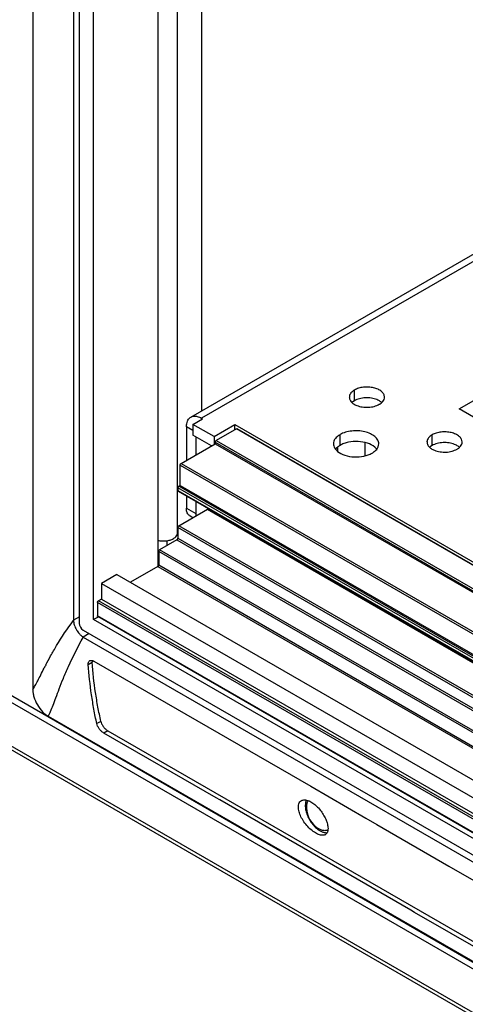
# Model space of a CAD drawing. Header units: inches. Extents: x 0 to 34, y 0 to 22.
# Tile 20 of 155: x 15.536 to 16.076, y 17.064 to 18.26. Entities that reach past the tile are written whole.
import ezdxf

# ---------------------------------------------------------------- set-up
doc = ezdxf.new("R2010")
doc.units = ezdxf.units.IN
doc.header["$LTSCALE"] = 1.87
doc.header["$MEASUREMENT"] = 0
doc.layers.get('0').update_dxf_attribs({"linetype": 'CONTINUOUS'})
doc.layers.add('02___PRT_ALL_AXES', color=7, linetype='CONTINUOUS')

msp = doc.modelspace()

# ---------------------------------------------------------------- linework, layer by layer
at = {"color": 7, "linetype": 'CONTINUOUS'}
for p, q in [((15.5515, 19.1209), (15.5515, 17.4463)), ((15.601, 19.0338), (15.601, 17.5304)), ((15.608, 19.0296), (15.608, 17.5266)), ((15.6254, 17.5312), (15.6254, 19.005)), ((15.7033, 18.9388), (15.7033, 17.5955)), ((14.7442, 17.8899), (17.0867, 16.5374)), ((17.0867, 16.5289), (14.7442, 17.8815)), ((17.0936, 16.4718), (14.7508, 17.8245)), ((17.0985, 16.4647), (14.7558, 17.8174)), ((15.7564, 17.7751), (15.7564, 17.7758)), ((15.7458, 17.7607), (15.738, 17.7652)), ((15.7458, 17.7683), (15.7458, 17.7553)), ((15.7986, 17.7628), (15.7741, 17.7486)), ((15.7968, 17.7617), (15.7968, 17.768)), ((16.9504, 17.0978), (15.7986, 17.7628)), ((16.9504, 17.0984), (15.7995, 17.7629)), ((15.7685, 17.7421), (15.7458, 17.7553)), ((15.7493, 17.7532), (15.7493, 17.731)), ((15.7716, 17.7534), (15.7716, 17.7439)), ((15.7729, 17.7466), (16.9504, 17.0668)), ((15.7729, 17.7466), (15.7729, 17.7447)), ((15.7741, 17.7486), (16.9504, 17.0695)), ((15.955, 17.7301), (15.955, 17.7458)), ((15.7317, 17.7209), (15.7729, 17.7447)), ((15.7729, 17.7447), (16.9504, 17.0649)), ((15.9212, 17.7401), (15.9212, 17.7358)), ((15.7305, 17.7188), (16.9504, 17.0145)), ((15.7305, 17.6941), (15.7305, 17.7188)), ((15.7317, 17.7209), (16.9504, 17.0172)), ((16.9504, 16.9851), (15.7277, 17.6911)), ((15.7277, 17.6911), (15.7277, 17.6879)), ((15.7277, 17.6879), (16.9504, 16.982)), ((15.728, 17.6872), (16.9504, 16.9814)), ((15.7289, 17.6931), (15.7305, 17.6941)), ((16.9504, 16.9878), (15.7289, 17.6931)), ((15.7305, 17.6941), (16.9504, 16.9897)), ((15.7493, 17.6749), (15.7493, 17.6599)), ((15.7289, 17.6451), (15.7635, 17.6651)), ((15.738, 17.6664), (15.7493, 17.6599)), ((15.7635, 17.6651), (16.9504, 16.9798)), ((15.7643, 17.6652), (16.9504, 16.9804)), ((15.7678, 17.6642), (15.7678, 17.6632)), ((15.7421, 17.6574), (15.7464, 17.6549)), ((15.7493, 17.6599), (15.7496, 17.657)), ((16.9504, 16.9371), (15.7277, 17.643)), ((15.7277, 17.643), (15.7277, 17.6301)), ((16.9504, 16.9398), (15.7289, 17.6451)), ((15.7265, 17.6281), (15.7055, 17.6159)), ((15.7265, 17.6281), (16.9504, 16.9214)), ((15.7277, 17.6301), (16.9504, 16.9241)), ((16.9504, 16.8945), (15.7044, 17.6139)), ((15.7044, 17.6139), (15.7044, 17.5976)), ((16.9504, 16.8972), (15.7055, 17.6159)), ((15.7032, 17.5955), (15.6702, 17.5765)), ((15.7032, 17.5955), (15.7033, 17.5956)), ((15.7032, 17.5955), (16.9504, 16.8754)), ((15.7044, 17.5976), (16.9504, 16.8781)), ((15.6537, 17.586), (15.6348, 17.5751)), ((15.6537, 17.586), (16.9504, 16.8373)), ((15.6348, 17.5751), (16.9504, 16.8155)), ((15.6348, 17.5751), (15.6348, 17.5561)), ((15.6348, 17.5561), (15.6313, 17.554)), ((16.9489, 16.7933), (15.6313, 17.554)), ((15.6348, 17.5561), (16.9504, 16.7965)), ((16.9477, 16.7912), (15.6301, 17.552)), ((15.6301, 17.552), (15.6301, 17.5357)), ((15.6006, 17.5298), (15.601, 17.5304)), ((15.6082, 17.5344), (15.601, 17.5304)), ((15.6308, 17.5343), (15.6254, 17.5312)), ((16.9504, 16.7661), (15.6254, 17.5312)), ((16.9477, 16.7749), (15.6301, 17.5357)), ((16.948, 16.7741), (15.6305, 17.5349)), ((15.6127, 17.5184), (16.963, 16.7388)), ((15.6126, 17.5096), (15.6128, 17.51)), ((15.6199, 17.5142), (15.6128, 17.51)), ((15.6128, 17.51), (16.9634, 16.7302)), ((15.6189, 17.4767), (15.6237, 17.4794)), ((15.623, 17.4816), (15.6245, 17.4813)), ((15.6237, 17.481), (15.6237, 17.4794)), ((15.6245, 17.4813), (15.6257, 17.4807)), ((15.6257, 17.4807), (15.8889, 17.3287)), ((15.5704, 17.4137), (17.0365, 16.5672)), ((15.6341, 17.4076), (15.6292, 17.4049)), ((15.6426, 17.3962), (15.6378, 17.3934)), ((15.7741, 17.3146), (15.6378, 17.3934)), ((15.6426, 17.3962), (16.9684, 16.6307)), ((15.8889, 17.3287), (15.9559, 17.29)), ((15.7785, 17.3121), (15.7741, 17.3146)), ((16.0105, 17.1781), (15.7785, 17.3121)), ((15.9559, 17.29), (15.9693, 17.2823)), ((15.9693, 17.2823), (16.0566, 17.2319)), ((15.9097, 17.2757), (15.9095, 17.2744)), ((16.0566, 17.2319), (16.1757, 17.1631)), ((16.015, 17.1756), (16.0105, 17.1781)), ((16.3006, 17.0106), (16.015, 17.1756))]:
    msp.add_line(p, q, dxfattribs=at)
at = {"color": 3, "linetype": 'CONTINUOUS'}
for p, q in [((15.7569, 17.7849), (15.7569, 18.9079)), ((15.7434, 17.7771), (16.5165, 18.2235)), ((16.5295, 18.2222), (15.7564, 17.7758)), ((16.069, 17.787), (16.3523, 17.9506)), ((16.1109, 17.7628), (16.069, 17.787)), ((15.7458, 17.7683), (15.7576, 17.7751)), ((15.7564, 17.7758), (15.7576, 17.7751)), ((15.738, 17.7652), (15.738, 17.7245)), ((15.7716, 17.7534), (15.7458, 17.7683)), ((15.7716, 17.7534), (15.7968, 17.768)), ((15.7968, 17.768), (16.9504, 17.102)), ((15.738, 17.6814), (15.738, 17.6664)), ((15.7144, 17.627), (15.7144, 17.6211))]:
    msp.add_line(p, q, dxfattribs=at)
at = {"color": 7, "linetype": 'CONTINUOUS'}
for centre, radius, start, end in [((16.0125, 17.2458), 0.5012, 152.6421, 153.142), ((15.9143, 17.2992), 0.0283, 232.0785, 235.7833), ((15.9038, 17.2748), 0.00553, 301.1452, 309.8899)]:
    msp.add_arc(centre, radius, start, end, dxfattribs=at)
msp.add_ellipse((15.6127, 17.5239), major_axis=(-0.00333, 0.00577), ratio=0.577508, start_param=0.785502, end_param=2.355994, dxfattribs=at)
at = {"color": 3, "linetype": 'CONTINUOUS'}
for points, knots in [([(15.738, 17.7652), (15.738, 17.766), (15.7382, 17.7688), (15.7389, 17.7717), (15.7399, 17.7735)], [0, 0, 0, 0, 0.274649, 1, 1, 1, 1]), ([(15.7399, 17.7735), (15.7403, 17.7743), (15.7413, 17.7756), (15.7427, 17.7767), (15.7434, 17.7771)], [0, 0, 0, 0, 0.512447, 1, 1, 1, 1]), ([(15.7434, 17.7771), (15.7443, 17.7776), (15.7462, 17.7783), (15.7483, 17.7784), (15.7494, 17.7783)], [0, 0, 0, 0, 0.482721, 1, 1, 1, 1]), ([(15.7494, 17.7783), (15.7499, 17.7782), (15.7524, 17.7778), (15.7547, 17.7768), (15.7564, 17.7758)], [0, 0, 0, 0, 0.230657, 1, 1, 1, 1]), ([(15.7421, 17.6574), (15.7414, 17.6578), (15.7402, 17.6588), (15.7389, 17.6609), (15.7382, 17.6635), (15.738, 17.6654), (15.738, 17.6664)], [0, 0, 0, 0, 0.217673, 0.450962, 0.710846, 1, 1, 1, 1])]:
    msp.add_open_spline(points, degree=3, knots=knots, dxfattribs=at)
at = {"color": 7, "linetype": 'CONTINUOUS'}
for points, knots in [([(15.7986, 17.7628), (15.7988, 17.7629), (15.799, 17.763), (15.7994, 17.7629), (15.7995, 17.7629)], [0, 0, 0, 0, 0.550032, 1, 1, 1, 1]), ([(15.7729, 17.7466), (15.7729, 17.7468), (15.773, 17.7472), (15.7733, 17.7478), (15.7736, 17.7483), (15.774, 17.7485), (15.7741, 17.7486)], [0, 0, 0, 0, 0.237015, 0.499994, 0.762976, 1, 1, 1, 1]), ([(15.7305, 17.7188), (15.7305, 17.719), (15.7306, 17.7194), (15.7308, 17.72), (15.7312, 17.7205), (15.7315, 17.7208), (15.7317, 17.7209)], [0, 0, 0, 0, 0.237015, 0.499994, 0.762976, 1, 1, 1, 1]), ([(15.7277, 17.6911), (15.7277, 17.6913), (15.7278, 17.6917), (15.728, 17.6922), (15.7284, 17.6927), (15.7287, 17.693), (15.7289, 17.6931)], [0, 0, 0, 0, 0.237015, 0.499994, 0.762976, 1, 1, 1, 1]), ([(15.728, 17.6872), (15.7279, 17.6872), (15.7277, 17.6875), (15.7277, 17.6878), (15.7277, 17.6879)], [0, 0, 0, 0, 0.449977, 1, 1, 1, 1]), ([(15.7635, 17.6651), (15.7637, 17.6652), (15.7639, 17.6653), (15.7642, 17.6652), (15.7643, 17.6652)], [0, 0, 0, 0, 0.550032, 1, 1, 1, 1]), ([(15.7277, 17.643), (15.7277, 17.6432), (15.7278, 17.6436), (15.728, 17.6442), (15.7284, 17.6447), (15.7287, 17.645), (15.7289, 17.6451)], [0, 0, 0, 0, 0.237015, 0.499994, 0.762976, 1, 1, 1, 1]), ([(15.7265, 17.6281), (15.7267, 17.6282), (15.727, 17.6284), (15.7274, 17.6289), (15.7276, 17.6295), (15.7277, 17.6299), (15.7277, 17.6301)], [0, 0, 0, 0, 0.237024, 0.500006, 0.762985, 1, 1, 1, 1]), ([(15.7044, 17.6139), (15.7044, 17.6141), (15.7044, 17.6145), (15.7047, 17.6151), (15.705, 17.6156), (15.7054, 17.6159), (15.7055, 17.6159)], [0, 0, 0, 0, 0.237015, 0.499994, 0.762976, 1, 1, 1, 1]), ([(15.7033, 17.5956), (15.7036, 17.5959), (15.704, 17.5963), (15.7043, 17.597), (15.7044, 17.5974), (15.7044, 17.5976)], [0, 0, 0, 0, 0.506942, 0.766268, 1, 1, 1, 1]), ([(15.6301, 17.552), (15.6301, 17.5522), (15.6302, 17.5526), (15.6304, 17.5532), (15.6308, 17.5537), (15.6311, 17.5539), (15.6313, 17.554)], [0, 0, 0, 0, 0.237015, 0.499994, 0.762976, 1, 1, 1, 1]), ([(15.601, 17.5304), (15.601, 17.5285), (15.6018, 17.5244), (15.6034, 17.5207), (15.6045, 17.5188)], [0, 0, 0, 0, 0.474423, 1, 1, 1, 1]), ([(15.6305, 17.5349), (15.6303, 17.535), (15.6301, 17.5352), (15.6301, 17.5355), (15.6301, 17.5357)], [0, 0, 0, 0, 0.449977, 1, 1, 1, 1]), ([(15.5673, 17.4761), (15.5692, 17.4798), (15.5735, 17.4877), (15.5841, 17.5059), (15.5935, 17.52), (15.6006, 17.5298)], [0, 0, 0, 0, 0.196695, 0.426421, 1, 1, 1, 1]), ([(15.6045, 17.5188), (15.6048, 17.5183), (15.606, 17.5164), (15.6074, 17.5145), (15.6087, 17.5133)], [0, 0, 0, 0, 0.254712, 1, 1, 1, 1]), ([(15.5704, 17.4137), (15.5715, 17.4156), (15.5735, 17.4201), (15.5764, 17.4277), (15.5798, 17.4369), (15.5838, 17.4478), (15.5889, 17.4605), (15.598, 17.4815), (15.6063, 17.498), (15.6126, 17.5096)], [0, 0, 0, 0, 0.06339, 0.140282, 0.232805, 0.342904, 0.472543, 0.623792, 1, 1, 1, 1]), ([(15.6087, 17.5133), (15.609, 17.513), (15.6103, 17.5118), (15.6117, 17.5107), (15.6128, 17.51)], [0, 0, 0, 0, 0.263753, 1, 1, 1, 1]), ([(15.5515, 17.4463), (15.5526, 17.4479), (15.5548, 17.4513), (15.5579, 17.4573), (15.5614, 17.4644), (15.5639, 17.4695), (15.5653, 17.4722)], [0, 0, 0, 0, 0.19127, 0.417606, 0.685326, 1, 1, 1, 1]), ([(15.6189, 17.4767), (15.6188, 17.4772), (15.6189, 17.4782), (15.6192, 17.4795), (15.6198, 17.4806), (15.6204, 17.4811), (15.6207, 17.4813)], [0, 0, 0, 0, 0.293751, 0.553719, 0.784338, 1, 1, 1, 1]), ([(15.6292, 17.4049), (15.628, 17.4106), (15.6257, 17.4223), (15.6217, 17.4462), (15.6197, 17.4644), (15.6189, 17.4767)], [0, 0, 0, 0, 0.243642, 0.490661, 1, 1, 1, 1]), ([(15.6207, 17.4813), (15.6211, 17.4814), (15.6218, 17.4817), (15.6226, 17.4817), (15.623, 17.4816)], [0, 0, 0, 0, 0.476963, 1, 1, 1, 1]), ([(15.6341, 17.4076), (15.6329, 17.4134), (15.6306, 17.425), (15.6265, 17.4489), (15.6245, 17.4671), (15.6237, 17.4794)], [0, 0, 0, 0, 0.243704, 0.490658, 1, 1, 1, 1]), ([(15.5515, 17.4463), (15.5515, 17.4449), (15.5518, 17.4419), (15.5533, 17.4355), (15.5567, 17.4275), (15.562, 17.4206), (15.5667, 17.4161), (15.5692, 17.4144), (15.5704, 17.4137)], [0, 0, 0, 0, 0.108674, 0.231846, 0.500913, 0.769425, 0.892022, 1, 1, 1, 1]), ([(15.6378, 17.3934), (15.6367, 17.394), (15.6347, 17.3955), (15.6322, 17.3984), (15.6303, 17.4015), (15.6294, 17.4038), (15.6292, 17.4049)], [0, 0, 0, 0, 0.244176, 0.5136, 0.775325, 1, 1, 1, 1]), ([(15.6341, 17.4076), (15.6343, 17.4065), (15.6351, 17.4043), (15.6371, 17.4012), (15.6396, 17.3984), (15.6415, 17.3968), (15.6426, 17.3962)], [0, 0, 0, 0, 0.224647, 0.486302, 0.755717, 1, 1, 1, 1]), ([(15.8741, 17.3008), (15.8739, 17.3019), (15.8737, 17.3042), (15.8742, 17.3073), (15.8755, 17.3098), (15.8769, 17.311), (15.8776, 17.3114)], [0, 0, 0, 0, 0.29982, 0.559979, 0.787299, 1, 1, 1, 1]), ([(15.8776, 17.3114), (15.8782, 17.3117), (15.8795, 17.3122), (15.8816, 17.3123), (15.884, 17.312), (15.8856, 17.3115), (15.8864, 17.3112)], [0, 0, 0, 0, 0.215043, 0.448751, 0.709198, 1, 1, 1, 1]), ([(15.8834, 17.3118), (15.8832, 17.3113), (15.8825, 17.3092), (15.8823, 17.307), (15.8823, 17.3054)], [0, 0, 0, 0, 0.232555, 1, 1, 1, 1]), ([(15.8823, 17.3054), (15.8823, 17.3048), (15.8824, 17.3022), (15.8828, 17.2997), (15.8833, 17.2978)], [0, 0, 0, 0, 0.236072, 1, 1, 1, 1]), ([(15.8864, 17.3112), (15.8869, 17.311), (15.8891, 17.31), (15.8911, 17.3087), (15.8925, 17.3076)], [0, 0, 0, 0, 0.231966, 1, 1, 1, 1]), ([(15.8925, 17.3076), (15.8941, 17.3064), (15.8973, 17.3036), (15.9015, 17.2986), (15.905, 17.2932), (15.9069, 17.2893), (15.9076, 17.2874)], [0, 0, 0, 0, 0.241387, 0.497329, 0.754636, 1, 1, 1, 1]), ([(15.9066, 17.2701), (15.9061, 17.2698), (15.905, 17.2693), (15.903, 17.2691), (15.9007, 17.2694), (15.8974, 17.2704), (15.8929, 17.2729), (15.8877, 17.2771), (15.8828, 17.2825), (15.8786, 17.2884), (15.8756, 17.2945), (15.8744, 17.2988), (15.8741, 17.3008)], [0, 0, 0, 0, 0.03642, 0.076266, 0.121314, 0.172354, 0.292295, 0.431907, 0.582324, 0.733271, 0.875169, 1, 1, 1, 1]), ([(15.8833, 17.2978), (15.8839, 17.2958), (15.8853, 17.2917), (15.8884, 17.286), (15.8923, 17.281), (15.8953, 17.2781), (15.8969, 17.2769)], [0, 0, 0, 0, 0.249972, 0.507566, 0.761293, 1, 1, 1, 1]), ([(15.9076, 17.2874), (15.9079, 17.2868), (15.9087, 17.2844), (15.9094, 17.282), (15.9096, 17.2802)], [0, 0, 0, 0, 0.267865, 1, 1, 1, 1]), ([(15.9096, 17.2802), (15.9097, 17.2798), (15.9099, 17.2783), (15.9099, 17.2768), (15.9097, 17.2757)], [0, 0, 0, 0, 0.268973, 1, 1, 1, 1]), ([(15.8984, 17.2758), (15.8987, 17.2755), (15.9002, 17.2746), (15.9017, 17.2738), (15.9029, 17.2734)], [0, 0, 0, 0, 0.262747, 1, 1, 1, 1]), ([(15.9029, 17.2734), (15.9034, 17.2732), (15.9052, 17.2726), (15.9071, 17.2723), (15.9085, 17.2724)], [0, 0, 0, 0, 0.26863, 1, 1, 1, 1]), ([(15.9095, 17.2744), (15.9093, 17.2736), (15.9088, 17.2722), (15.9079, 17.271), (15.9073, 17.2706)], [0, 0, 0, 0, 0.526665, 1, 1, 1, 1])]:
    msp.add_open_spline(points, degree=3, knots=knots, dxfattribs=at)
at = {"layer": '02___PRT_ALL_AXES', "color": 7, "linetype": 'CONTINUOUS'}
for p, q in [((15.7272, 17.6364), (15.7272, 18.925)), ((15.9419, 17.7969), (15.9419, 17.81)), ((15.9401, 17.7957), (15.9389, 17.7948)), ((15.9419, 17.7969), (15.9401, 17.7957)), ((15.9245, 17.7428), (15.9245, 17.7558)), ((16.0362, 17.7425), (16.0362, 17.7556)), ((15.9203, 17.7397), (15.919, 17.7383)), ((16.0344, 17.7413), (16.0332, 17.7403)), ((16.0362, 17.7425), (16.0344, 17.7413)), ((15.8979, 17.2775), (15.8989, 17.2769))]:
    msp.add_line(p, q, dxfattribs=at)
at = {"layer": '02___PRT_ALL_AXES', "color": 3, "linetype": 'CONTINUOUS'}
for centre in [(15.9429, 17.8013), (16.0371, 17.7469)]:
    msp.add_arc(centre, 0.00716, 171.4044, 179.9621, dxfattribs=at)
at = {"layer": '02___PRT_ALL_AXES', "color": 7, "linetype": 'CONTINUOUS'}
for centre, radius, start, end in [((15.9652, 17.7841), 0.0146, 48.0727, 50.5056), ((16.0595, 17.7296), 0.0146, 48.0727, 50.5056), ((15.9152, 17.304), 0.0317, 183.2763, 236.7269)]:
    msp.add_arc(centre, radius, start, end, dxfattribs=at)
at = {"layer": '02___PRT_ALL_AXES', "color": 3, "linetype": 'CONTINUOUS'}
for points, knots in [([(15.9419, 17.81), (15.9411, 17.8095), (15.9396, 17.8085), (15.9377, 17.8066), (15.9364, 17.8046), (15.9359, 17.8031), (15.9358, 17.8024)], [0, 0, 0, 0, 0.286007, 0.546161, 0.781759, 1, 1, 1, 1]), ([(15.9784, 17.8013), (15.9784, 17.8025), (15.9776, 17.8052), (15.9747, 17.8085), (15.9704, 17.8111), (15.9651, 17.8129), (15.9591, 17.8137), (15.9529, 17.8136), (15.9471, 17.8124), (15.9435, 17.8109), (15.9419, 17.81)], [0, 0, 0, 0, 0.086932, 0.186387, 0.303768, 0.437575, 0.582086, 0.729383, 0.871199, 1, 1, 1, 1]), ([(15.9357, 17.8013), (15.9357, 17.8007), (15.9359, 17.7994), (15.9369, 17.7968), (15.9384, 17.7952), (15.9396, 17.7942)], [0, 0, 0, 0, 0.228189, 0.466416, 1, 1, 1, 1]), ([(15.9396, 17.7942), (15.9399, 17.7939), (15.9415, 17.7927), (15.9434, 17.7918), (15.9448, 17.7912)], [0, 0, 0, 0, 0.233876, 1, 1, 1, 1]), ([(15.9721, 17.7926), (15.9725, 17.7928), (15.9741, 17.7938), (15.9755, 17.795), (15.9764, 17.7961)], [0, 0, 0, 0, 0.268123, 1, 1, 1, 1]), ([(15.9764, 17.7961), (15.977, 17.7969), (15.978, 17.7985), (15.9784, 17.8004), (15.9784, 17.8013)], [0, 0, 0, 0, 0.520681, 1, 1, 1, 1]), ([(15.9448, 17.7912), (15.9469, 17.7903), (15.9516, 17.7891), (15.9588, 17.7888), (15.9659, 17.7898), (15.9702, 17.7915), (15.9721, 17.7926)], [0, 0, 0, 0, 0.247189, 0.509885, 0.767301, 1, 1, 1, 1]), ([(15.9714, 17.7446), (15.9714, 17.7454), (15.9712, 17.747), (15.97, 17.7502), (15.9668, 17.7539), (15.9612, 17.7572), (15.9543, 17.7596), (15.9466, 17.7606), (15.9387, 17.7604), (15.9311, 17.7589), (15.9265, 17.757), (15.9245, 17.7558)], [0, 0, 0, 0, 0.042883, 0.087524, 0.186914, 0.304219, 0.43794, 0.582356, 0.729558, 0.871282, 1, 1, 1, 1]), ([(16.0726, 17.7469), (16.0726, 17.7481), (16.0719, 17.7507), (16.069, 17.754), (16.0647, 17.7567), (16.0594, 17.7584), (16.0534, 17.7593), (16.0472, 17.7591), (16.0414, 17.758), (16.0378, 17.7565), (16.0362, 17.7556)], [0, 0, 0, 0, 0.086932, 0.186387, 0.303768, 0.437575, 0.582086, 0.729383, 0.871199, 1, 1, 1, 1]), ([(15.919, 17.7513), (15.9182, 17.7503), (15.9169, 17.7482), (15.9164, 17.7458), (15.9164, 17.7446)], [0, 0, 0, 0, 0.520681, 1, 1, 1, 1]), ([(15.9245, 17.7558), (15.9239, 17.7555), (15.9219, 17.7543), (15.9201, 17.7527), (15.919, 17.7513)], [0, 0, 0, 0, 0.268123, 1, 1, 1, 1]), ([(16.03, 17.7469), (16.03, 17.7462), (16.0301, 17.7449), (16.0312, 17.7424), (16.0327, 17.7407), (16.0338, 17.7398)], [0, 0, 0, 0, 0.228189, 0.466416, 1, 1, 1, 1]), ([(16.0362, 17.7556), (16.0354, 17.7551), (16.0339, 17.754), (16.032, 17.7522), (16.0306, 17.7501), (16.0302, 17.7487), (16.0301, 17.7479)], [0, 0, 0, 0, 0.286007, 0.546161, 0.781759, 1, 1, 1, 1]), ([(16.0706, 17.7417), (16.0713, 17.7424), (16.0723, 17.7441), (16.0726, 17.7459), (16.0726, 17.7469)], [0, 0, 0, 0, 0.520681, 1, 1, 1, 1]), ([(15.9164, 17.7446), (15.9164, 17.7443), (15.9165, 17.7429), (15.9169, 17.7415), (15.9174, 17.7405)], [0, 0, 0, 0, 0.245663, 1, 1, 1, 1]), ([(15.9174, 17.7405), (15.9176, 17.74), (15.9186, 17.7382), (15.9201, 17.7366), (15.9214, 17.7355)], [0, 0, 0, 0, 0.233183, 1, 1, 1, 1]), ([(15.9214, 17.7355), (15.924, 17.7334), (15.9306, 17.7302), (15.9416, 17.7283), (15.9514, 17.729), (15.9586, 17.731), (15.9619, 17.7325), (15.9634, 17.7334)], [0, 0, 0, 0, 0.225486, 0.487549, 0.756294, 0.883228, 1, 1, 1, 1]), ([(15.9634, 17.7334), (15.9639, 17.7337), (15.9659, 17.735), (15.9678, 17.7366), (15.9689, 17.7379)], [0, 0, 0, 0, 0.268123, 1, 1, 1, 1]), ([(15.9689, 17.7379), (15.9697, 17.7389), (15.971, 17.741), (15.9714, 17.7434), (15.9714, 17.7446)], [0, 0, 0, 0, 0.520681, 1, 1, 1, 1]), ([(16.0338, 17.7398), (16.0342, 17.7395), (16.0358, 17.7383), (16.0376, 17.7373), (16.0391, 17.7368)], [0, 0, 0, 0, 0.233876, 1, 1, 1, 1]), ([(16.0391, 17.7368), (16.0412, 17.7359), (16.0459, 17.7347), (16.0531, 17.7343), (16.0602, 17.7354), (16.0645, 17.7371), (16.0664, 17.7381)], [0, 0, 0, 0, 0.247189, 0.509885, 0.767301, 1, 1, 1, 1]), ([(16.0664, 17.7381), (16.0668, 17.7384), (16.0684, 17.7394), (16.0698, 17.7406), (16.0706, 17.7417)], [0, 0, 0, 0, 0.268123, 1, 1, 1, 1])]:
    msp.add_open_spline(points, degree=3, knots=knots, dxfattribs=at)
at = {"layer": '02___PRT_ALL_AXES', "color": 7, "linetype": 'CONTINUOUS'}
for points, knots in [([(15.9693, 17.7983), (15.9671, 17.7992), (15.9624, 17.8004), (15.9552, 17.8007), (15.9482, 17.7997), (15.9438, 17.798), (15.9419, 17.7969)], [0, 0, 0, 0, 0.247189, 0.509885, 0.767301, 1, 1, 1, 1]), ([(15.9745, 17.7953), (15.9741, 17.7956), (15.9725, 17.7968), (15.9707, 17.7977), (15.9693, 17.7983)], [0, 0, 0, 0, 0.233876, 1, 1, 1, 1]), ([(15.9665, 17.7407), (15.9639, 17.7428), (15.9573, 17.746), (15.9463, 17.7478), (15.9365, 17.7472), (15.9293, 17.7451), (15.926, 17.7436), (15.9245, 17.7428)], [0, 0, 0, 0, 0.225486, 0.487549, 0.756294, 0.883228, 1, 1, 1, 1]), ([(16.0635, 17.7439), (16.0614, 17.7448), (16.0567, 17.746), (16.0495, 17.7463), (16.0425, 17.7453), (16.0381, 17.7436), (16.0362, 17.7425)], [0, 0, 0, 0, 0.247189, 0.509885, 0.767301, 1, 1, 1, 1]), ([(15.9245, 17.7428), (15.9241, 17.7425), (15.9226, 17.7416), (15.9212, 17.7406), (15.9203, 17.7397)], [0, 0, 0, 0, 0.262249, 1, 1, 1, 1]), ([(15.9691, 17.7379), (15.969, 17.7382), (15.9681, 17.7391), (15.9672, 17.74), (15.9665, 17.7407)], [0, 0, 0, 0, 0.23966, 1, 1, 1, 1]), ([(16.0688, 17.7409), (16.0684, 17.7412), (16.0668, 17.7424), (16.065, 17.7433), (16.0635, 17.7439)], [0, 0, 0, 0, 0.233876, 1, 1, 1, 1]), ([(15.7033, 17.6275), (15.7049, 17.6271), (15.7083, 17.6266), (15.7133, 17.6267), (15.718, 17.6276), (15.7209, 17.6288), (15.7222, 17.6295)], [0, 0, 0, 0, 0.255895, 0.51797, 0.770606, 1, 1, 1, 1]), ([(15.7222, 17.6295), (15.7232, 17.6301), (15.725, 17.6314), (15.7263, 17.6331), (15.7267, 17.6341)], [0, 0, 0, 0, 0.538174, 1, 1, 1, 1]), ([(15.7267, 17.6341), (15.7268, 17.6344), (15.7271, 17.6352), (15.7272, 17.636), (15.7272, 17.6364)], [0, 0, 0, 0, 0.507216, 1, 1, 1, 1]), ([(15.8858, 17.3113), (15.8854, 17.3107), (15.8848, 17.3098), (15.8843, 17.3085), (15.8839, 17.3069), (15.8836, 17.3048), (15.8836, 17.3031), (15.8836, 17.3022)], [0, 0, 0, 0, 0.219234, 0.335871, 0.457719, 0.717755, 1, 1, 1, 1]), ([(15.9095, 17.2757), (15.9092, 17.2755), (15.9084, 17.2752), (15.9072, 17.2749), (15.906, 17.2748), (15.9046, 17.2749), (15.9032, 17.2751), (15.9018, 17.2755), (15.9003, 17.2761), (15.8994, 17.2766), (15.8989, 17.2769)], [0, 0, 0, 0, 0.107867, 0.218021, 0.332189, 0.451784, 0.577841, 0.711066, 0.851834, 1, 1, 1, 1])]:
    msp.add_open_spline(points, degree=3, knots=knots, dxfattribs=at)

doc.saveas('drawing.dxf')
